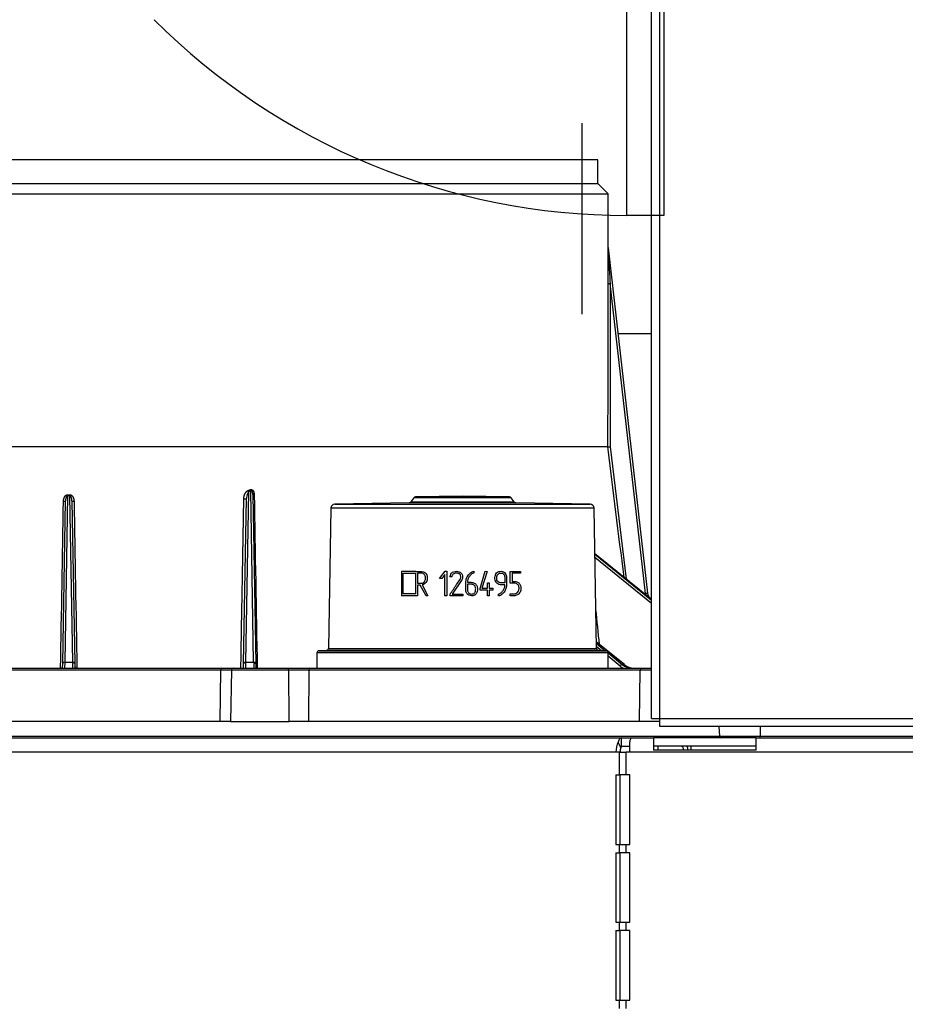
# Model space of a CAD drawing. Header units: millimetres. Extents: x 1064 to 6011, y -885 to 2276.
# Tile 12 of 36: x 2732 to 2948, y -641 to -401. Entities that reach past the tile are written whole.
import ezdxf

# ---------------------------------------------------------------- set-up
doc = ezdxf.new("R2010")
doc.units = ezdxf.units.MM
doc.header["$MEASUREMENT"] = 0

# ---------------------------------------------------------------- blocks, each defined once
blk = doc.blocks.new('Voor')
for p, q in [((607.74, 157.63), (607.74, 1136.58)), ((609.74, 157.63), (609.74, 1136.58)), ((601.74, 280.33), (601.74, 356.42)), ((610.74, 356.42), (610.74, 280.33)), ((590.74, 302.88), (590.74, 256.22)), ((594.64, 293.88), (336.65, 293.88)), ((594.64, 288.12), (594.64, 293.88)), ((336.65, 288.12), (594.64, 288.12)), ((597.14, 285.62), (594.64, 288.12)), ((334.15, 285.62), (597.14, 285.62)), ((597.14, 272.48), (597.14, 285.62)), ((610.74, 280.33), (601.74, 280.33)), ((597.14, 272.5), (597.14, 272.48)), ((597.14, 272.44), (606.74, 188.15)), ((606.25, 188.1), (597.63, 263.76)), ((607.74, 251.43), (599.54, 251.43)), ((597.12, 223.88), (334.15, 223.88)), ((597.62, 223.91), (601.58, 191.61)), ((465.37, 211.91), (464.67, 171.35)), ((465.92, 211.91), (465.37, 211.91)), ((465.38, 212.2), (465.92, 212.2)), ((466.63, 171.35), (465.92, 211.91)), ((509.5, 212.92), (508.77, 171.35)), ((509.33, 213.21), (509.83, 213.43)), ((510, 213.13), (509.5, 212.92)), ((510.73, 171.35), (510, 213.13)), ((510.52, 212.29), (511.24, 171)), ((549.75, 211.47), (549.02, 210.43)), ((573.54, 211.47), (549.75, 211.47)), ((561.64, 211.88), (550.15, 211.68)), ((550.15, 211.68), (573.13, 211.68)), ((573.13, 211.68), (561.64, 211.88)), ((574.26, 210.43), (573.54, 211.47)), ((464.17, 171), (464.86, 210.67)), ((466.43, 210.67), (467.13, 171)), ((508.28, 171), (508.98, 211.26)), ((548.62, 210.21), (530.53, 209.9)), ((530.53, 209.9), (592.75, 209.9)), ((574.66, 210.21), (548.62, 210.21)), ((549.02, 210.43), (574.26, 210.43)), ((592.75, 209.9), (574.66, 210.21)), ((529.55, 208.91), (528.95, 174.66)), ((593.73, 208.91), (529.55, 208.91)), ((594.33, 174.66), (593.73, 208.91)), ((607.74, 186.67), (593.93, 197.76)), ((607.74, 186.63), (593.93, 197.72)), ((593.93, 197.7), (607.74, 186.45)), ((607.74, 185.65), (593.94, 196.89)), ((550.28, 193.5), (546.78, 193.5)), ((546.78, 193.5), (546.78, 187.57)), ((547.22, 188), (547.22, 193.07)), ((547.22, 193.07), (550.28, 193.07)), ((550.28, 188), (550.28, 193.07)), ((550.71, 193.08), (550.71, 190.6)), ((556.08, 191.78), (557.4, 193.52)), ((557.37, 192.77), (556.6, 191.78)), ((557.37, 187.56), (557.37, 192.77)), ((557.4, 193.52), (557.79, 193.52)), ((557.79, 193.52), (557.79, 187.55)), ((559.02, 192.16), (558.59, 192.16)), ((564.44, 193.53), (564.44, 193.08)), ((565.96, 189.33), (567.21, 193.52)), ((567.66, 193.51), (566.4, 189.39)), ((567.21, 193.52), (567.66, 193.51)), ((573.29, 190.62), (573.29, 193.5)), ((573.29, 193.5), (575.77, 193.5)), ((575.77, 193.08), (573.72, 193.08)), ((573.72, 193.08), (573.72, 191.04)), ((575.77, 193.5), (575.77, 193.08)), ((551.36, 190.17), (550.71, 190.17)), ((550.71, 190.17), (550.71, 187.57)), ((552.75, 187.57), (551.36, 190.17)), ((551.82, 190.2), (553.21, 187.56)), ((556.6, 191.78), (556.08, 191.78)), ((561.51, 191.45), (559.14, 187.96)), ((567.72, 189.39), (567.72, 190.67)), ((567.72, 190.67), (568.17, 190.67)), ((568.17, 190.67), (568.17, 189.39)), ((550.71, 187.57), (546.78, 187.57)), ((550.28, 188), (547.22, 188)), ((553.21, 187.56), (552.75, 187.57)), ((557.79, 187.55), (557.37, 187.56)), ((558.61, 187.54), (558.62, 187.95)), ((561.72, 187.54), (558.61, 187.54)), ((559.14, 187.96), (561.72, 187.96)), ((561.72, 187.96), (561.72, 187.54)), ((565.96, 188.94), (565.96, 189.33)), ((567.72, 188.94), (565.96, 188.94)), ((566.4, 189.39), (567.72, 189.39)), ((567.72, 187.57), (567.72, 188.94)), ((568.17, 187.57), (567.72, 187.57)), ((568.17, 189.39), (569.08, 189.39)), ((569.08, 188.94), (568.17, 188.94)), ((568.17, 188.94), (568.17, 187.57)), ((569.08, 189.39), (569.08, 188.94)), ((570.4, 187.52), (570.4, 187.96)), ((573.23, 187.57), (573.23, 187.99)), ((601.12, 170.77), (594.3, 176.24)), ((601.06, 170.79), (594.3, 176.21)), ((594.31, 175.9), (596.46, 174.14)), ((597.14, 173.64), (526.14, 173.64)), ((526.14, 173.64), (526.14, 169.88)), ((528.46, 174.17), (526.63, 174.14)), ((526.63, 174.14), (596.65, 174.14)), ((594.82, 174.17), (528.46, 174.17)), ((528.95, 174.66), (594.33, 174.66)), ((595.45, 174.16), (594.32, 175.08)), ((596.65, 174.14), (594.82, 174.17)), ((597.14, 169.88), (597.14, 173.64)), ((597.14, 173.59), (600.59, 170.79)), ((464.15, 169.88), (464.17, 171)), ((464.67, 171.35), (464.64, 169.88)), ((464.67, 171.35), (466.63, 171.35)), ((466.66, 169.88), (466.63, 171.35)), ((467.13, 171), (467.15, 169.88)), ((508.26, 169.88), (508.28, 171)), ((508.77, 171.35), (510.73, 171.35)), ((511.24, 171), (511.26, 169.88)), ((600.09, 170.39), (597.14, 172.78)), ((600.59, 170.79), (601.06, 170.79)), ((502.69, 169.39), (394.22, 169.39)), ((394.47, 169.88), (502.94, 169.88)), ((502.58, 156.88), (502.69, 169.39)), ((505.29, 169.39), (502.69, 169.39)), ((502.94, 169.88), (505.79, 169.88)), ((505.29, 169.39), (505.07, 156.88)), ((519.32, 169.39), (505.29, 169.39)), ((505.79, 169.88), (519.1, 169.88)), ((519.1, 169.88), (524.47, 169.88)), ((519.42, 156.88), (519.32, 169.39)), ((524.22, 169.39), (519.32, 169.39)), ((524.22, 169.39), (524.11, 156.88)), ((604.95, 169.39), (524.22, 169.39)), ((524.47, 169.88), (605.2, 169.88)), ((604.84, 156.88), (604.95, 169.39)), ((607.74, 169.39), (604.95, 169.39)), ((605.2, 169.88), (607.74, 169.88)), ((502.58, 156.88), (394.11, 156.88)), ((505.07, 156.88), (502.58, 156.88)), ((505.07, 156.88), (519.42, 156.88)), ((524.11, 156.88), (519.42, 156.88)), ((604.84, 156.88), (524.11, 156.88)), ((609.68, 156.88), (604.84, 156.88)), ((607.74, 157.63), (609.74, 157.63)), ((609.74, 157.63), (1422.7, 157.63)), ((609.74, 155.63), (609.74, 157.63)), ((1422.7, 155.63), (609.74, 155.63)), ((624.35, 153.34), (624.25, 155.63)), ((634.19, 155.63), (634.19, 153.34)), ((272.66, 152.88), (600.43, 152.88)), ((316.81, 153.34), (624.35, 153.34)), ((600.29, 150.44), (599.59, 151.86)), ((600.43, 152.88), (602.89, 152.88)), ((600.43, 150.88), (600.43, 152.88)), ((602.44, 149.38), (602.44, 151.86)), ((602.89, 152.88), (608.24, 152.88)), ((608.24, 152.88), (608.24, 149.88)), ((633.24, 152.88), (608.24, 152.88)), ((624.35, 153.34), (634.19, 153.34)), ((633.24, 152.88), (755.23, 152.88)), ((633.24, 149.88), (633.24, 152.88)), ((634.19, 153.34), (690.2, 153.34)), ((634.19, 152.88), (634.19, 153.34)), ((599.07, 149.38), (270.06, 149.38)), ((599.94, 149.38), (599.07, 149.38)), ((599.94, 149.38), (601.44, 149.38)), ((599.94, 143.88), (599.94, 149.38)), ((600.43, 150.88), (602.44, 150.88)), ((601.44, 149.38), (601.44, 143.88)), ((602.44, 149.38), (601.44, 149.38)), ((1422.7, 149.38), (602.44, 149.38)), ((633.24, 150.88), (608.24, 150.88)), ((633.24, 149.88), (608.24, 149.88)), ((609.38, 149.88), (609.38, 150.88)), ((617.36, 150.88), (617.36, 149.88)), ((599.07, 143.88), (599.94, 143.88)), ((599.07, 143.88), (599.07, 126.88)), ((601.44, 143.88), (599.94, 143.88)), ((600.07, 126.88), (600.07, 143.88)), ((602.44, 143.88), (601.44, 143.88)), ((602.44, 126.88), (602.44, 143.88)), ((599.07, 126.88), (599.94, 126.88)), ((599.94, 126.88), (601.44, 126.88)), ((599.94, 124.88), (599.94, 126.88)), ((601.44, 126.88), (601.44, 124.88)), ((601.44, 126.88), (602.44, 126.88)), ((599.07, 124.88), (599.94, 124.88)), ((599.07, 124.88), (599.07, 107.89)), ((601.44, 124.88), (599.94, 124.88)), ((600.07, 107.89), (600.07, 124.88)), ((602.44, 124.88), (601.44, 124.88)), ((602.44, 107.89), (602.44, 124.88)), ((599.07, 107.89), (599.94, 107.89)), ((599.07, 105.89), (599.94, 105.89)), ((599.07, 105.89), (599.07, 88.89)), ((599.94, 107.89), (601.44, 107.89)), ((599.94, 105.89), (599.94, 107.89)), ((601.44, 105.89), (599.94, 105.89)), ((600.07, 88.89), (600.07, 105.89)), ((601.44, 107.89), (601.44, 105.89)), ((601.44, 107.89), (602.44, 107.89)), ((602.44, 105.89), (601.44, 105.89)), ((602.44, 88.89), (602.44, 105.89)), ((599.07, 88.89), (599.94, 88.89)), ((599.94, 88.89), (601.44, 88.89)), ((599.94, 86.89), (599.94, 88.89)), ((601.44, 88.89), (601.44, 86.89)), ((601.44, 88.89), (602.44, 88.89))]:
    blk.add_line(p, q)
for centre, radius, start, end in [((601.74, 443.37), 163.04, 225, 270), ((597.64, 272.5), 0.499, 179.9841, 186.5), ((596.59, 238.85), 14.98, 272.0444, 273.9596), ((311.7, 212.59), 153.68, 359.7471, 359.8561), ((685.23, 212.82), 219.31, 180.1602, 180.2366), ((512.03, 211.08), 3.07, 172.254, 176.9592), ((511.61, 211.35), 2.63, 143.4129, 176.8635), ((511.61, 211.35), 2.63, 176.8635, 182.0048), ((510.43, 213.65), 1.18, 201.8581, 218.2823), ((510.92, 213.86), 1.17, 201.9954, 218.6825), ((522.81, 214.27), 12.43, 188.3211, 189.2582), ((550.16, 211.18), 0.5, 91, 145), ((573.13, 211.18), 0.5, 35, 89), ((530.55, 208.9), 1, 91, 179), ((548.61, 210.71), 0.5, 271, 325), ((574.67, 210.71), 0.5, 215, 269), ((592.73, 208.9), 1, 1, 89), ((608.73, 188.38), 2, 186.5, 219.263), ((526.64, 173.64), 0.5, 91, 180), ((528.45, 174.67), 0.5, 271, 359), ((594.83, 174.67), 0.5, 181, 269), ((596.64, 173.64), 0.5, 0, 89), ((463.66, 170.38), 0.5, 270, 359), ((463.52, 171.13), 1.26, 277.9847, 280.4156), ((467.64, 170.38), 0.5, 181, 270)]:
    blk.add_arc(centre, radius, start, end)
for centre, major_axis, ratio, start_param, end_param in [((597.63, 263.77), (-0.5, 0), 0.008727, 0.013768, 1.570797), ((511.02, 212.3), (0.5, 0.009), 0.123288, 3.141593, 4.365878), ((464.36, 210.68), (0.5, -0.009), 0.121692, 4.724081, 5.920643), ((464.36, 210.68), (0.5, -0.009), 0.121692, 5.920643, 6.283185), ((466.93, 210.68), (-0.5, -0.009), 0.121692, 0, 1.559104), ((508.48, 211.27), (-0.5, 0.009), 0.134297, 1.249085, 3.141593), ((606.25, 188.1), (-0.497, -0.057), 0.00867, 3.141593, 4.711401), ((-69144.39, -10065.28), (-1698.02, 87476.53), 0.803361, -1.469064, -1.468965), ((464.67, 170.99), (0.5, -0.009), 0.707053, 1.583137, 3.141593), ((466.63, 170.99), (-0.5, -0.009), 0.707053, 3.141593, 4.700048), ((508.78, 170.99), (-0.5, 0.009), 0.706891, 4.737069, 6.283185), ((508.85, 174.88), (0.1, 5), 0.001744, 2.356076, 3.141626), ((510.74, 170.99), (-0.5, -0.009), 0.707107, 3.141593, 4.712389), ((510.67, 174.88), (0.1, -5), 0.001744, 5.497601, 6.283152), ((600.34, 170.38), (-0.316, -0.388), 0.418245, 3.448487, 5.019283), ((603.11, 174.88), (0.18, 5), 0.864813, 2.562042, 3.173125), ((603.5, 174.88), (0.18, -5), 0.864813, 5.64057, 6.251653), ((600.81, 170.38), (-0.313, -0.39), 0.400821, 3.141593, 3.445782), ((502.94, 169.38), (0, -0.5), 0.5, 3.141593, 4.694936), ((505.79, 169.38), (0, -0.5), 0.997496, 3.141593, 4.694936), ((519.1, 169.38), (0, -0.5), 0.437496, 1.58825, 3.141593), ((524.47, 169.38), (0, -0.5), 0.5, 3.141593, 4.694936), ((602.86, 174.89), (0.18, 5.5), 0.866053, 2.55946, 2.744668), ((605.2, 169.38), (0, -0.5), 0.5, 3.141593, 4.694936), ((600.82, 149.38), (0, 3.5), 0.5, 0.785398, 1.570796), ((624.6, 153.38), (0, -0.5), 0.5, 4.799655, 6.283185), ((600.82, 149.38), (0, 1.5), 0.5, 0.785398, 1.570796), ((614.9, 149.38), (0, -1.5), 0.5, 1.910633, 3.141593), ((614.9, 149.38), (0, -3.5), 0.5, 1.714144, 2.013707)]:
    blk.add_ellipse(centre, major_axis=major_axis, ratio=ratio, start_param=start_param, end_param=end_param)
for points, knots in [([(597.13, 263.77), (597.13, 265.25), (597.13, 266.74), (597.13, 268.96), (597.13, 269.7), (597.13, 270.8), (597.13, 271.17), (597.13, 271.71), (597.14, 271.89), (597.14, 272.16), (597.14, 272.24), (597.14, 272.37), (597.14, 272.41), (597.14, 272.47), (597.14, 272.5), (597.14, 272.5)], [0, 0, 0, 0, 0.5, 0.5, 0.75, 0.75, 0.875, 0.875, 0.9375, 0.9375, 0.96875, 0.96875, 0.984375, 0.984375, 1, 1, 1, 1]), ([(597.14, 272.44), (597.14, 272.45), (597.14, 272.44), (597.14, 272.42), (597.14, 272.41), (597.14, 272.38), (597.15, 272.36), (597.15, 272.3), (597.15, 272.25), (597.16, 272.12), (597.16, 272.03), (597.18, 271.76), (597.19, 271.58), (597.22, 271.04), (597.24, 270.68), (597.3, 269.59), (597.34, 268.86), (597.46, 266.68), (597.54, 265.22), (597.63, 263.76)], [0, 0, 0, 0, 0.003906, 0.003906, 0.007813, 0.007813, 0.015625, 0.015625, 0.03125, 0.03125, 0.0625, 0.0625, 0.125, 0.125, 0.25, 0.25, 0.5, 0.5, 1, 1, 1, 1]), ([(464.36, 210.62), (464.36, 210.66), (464.37, 210.75), (464.38, 210.87), (464.4, 211), (464.42, 211.12), (464.45, 211.25), (464.48, 211.33), (464.5, 211.39), (464.51, 211.41), (464.52, 211.44), (464.52, 211.45), (464.53, 211.47), (464.55, 211.52), (464.57, 211.57), (464.61, 211.65), (464.63, 211.68), (464.68, 211.76), (464.7, 211.79), (464.73, 211.83), (464.74, 211.84), (464.75, 211.86), (464.77, 211.89), (464.8, 211.91), (464.84, 211.96), (464.87, 211.99), (464.92, 212.03), (464.94, 212.04), (464.96, 212.06), (464.96, 212.06), (464.97, 212.07), (464.98, 212.07), (464.99, 212.08), (465, 212.09), (465.04, 212.12), (465.08, 212.14), (465.14, 212.16), (465.16, 212.17), (465.19, 212.18), (465.19, 212.18), (465.2, 212.18), (465.22, 212.19), (465.24, 212.19), (465.29, 212.2), (465.33, 212.2), (465.38, 212.2)], [0, 0, 0, 0, 0.0625, 0.125, 0.1875, 0.25, 0.3125, 0.375, 0.375, 0.40625, 0.40625, 0.421875, 0.421875, 0.4375, 0.5, 0.5, 0.5625, 0.5625, 0.625, 0.625, 0.640625, 0.640625, 0.65625, 0.6875, 0.6875, 0.75, 0.75, 0.78125, 0.78125, 0.789063, 0.789063, 0.796875, 0.796875, 0.8125, 0.8125, 0.875, 0.875, 0.90625, 0.90625, 0.914063, 0.914063, 0.921875, 0.9375, 0.9375, 1, 1, 1, 1]), ([(465.37, 211.91), (465.36, 211.91), (465.34, 211.91), (465.32, 211.9), (465.32, 211.9), (465.31, 211.9), (465.31, 211.9), (465.3, 211.9), (465.29, 211.89), (465.27, 211.88), (465.25, 211.87), (465.23, 211.86), (465.23, 211.86), (465.22, 211.85), (465.21, 211.84), (465.19, 211.83), (465.18, 211.82), (465.16, 211.79), (465.15, 211.78), (465.14, 211.76), (465.13, 211.76), (465.12, 211.74), (465.11, 211.73), (465.1, 211.71), (465.07, 211.67), (465.06, 211.64), (465.04, 211.59), (465.02, 211.56), (465, 211.51), (464.99, 211.48), (464.98, 211.44), (464.97, 211.42), (464.96, 211.39), (464.95, 211.35), (464.93, 211.28), (464.92, 211.22), (464.9, 211.14), (464.89, 211.08), (464.88, 210.96), (464.87, 210.91), (464.86, 210.79), (464.86, 210.73), (464.86, 210.67)], [0, 0, 0, 0, 0.03125, 0.03125, 0.039063, 0.039063, 0.046875, 0.046875, 0.0625, 0.0625, 0.09375, 0.09375, 0.109375, 0.109375, 0.125, 0.125, 0.15625, 0.15625, 0.1875, 0.1875, 0.203125, 0.203125, 0.21875, 0.25, 0.25, 0.3125, 0.3125, 0.375, 0.375, 0.4375, 0.4375, 0.46875, 0.46875, 0.5, 0.5625, 0.625, 0.625, 0.75, 0.75, 0.875, 0.875, 1, 1, 1, 1]), ([(465.92, 212.2), (465.96, 212.2), (466, 212.2), (466.07, 212.19), (466.09, 212.18), (466.12, 212.17), (466.14, 212.17), (466.16, 212.16), (466.17, 212.16), (466.19, 212.14), (466.23, 212.13), (466.29, 212.09), (466.33, 212.06), (466.36, 212.04), (466.37, 212.03), (466.37, 212.03), (466.38, 212.02), (466.42, 211.99), (466.45, 211.96), (466.51, 211.9), (466.54, 211.86), (466.58, 211.81), (466.59, 211.79), (466.61, 211.76), (466.63, 211.74), (466.66, 211.68), (466.68, 211.65), (466.72, 211.57), (466.74, 211.53), (466.77, 211.45), (466.8, 211.37), (466.83, 211.29), (466.84, 211.24), (466.84, 211.23), (466.85, 211.21), (466.85, 211.2), (466.86, 211.17), (466.88, 211.11), (466.9, 211), (466.91, 210.87), (466.93, 210.75), (466.93, 210.66), (466.93, 210.62)], [0, 0, 0, 0, 0.0625, 0.0625, 0.09375, 0.09375, 0.109375, 0.117188, 0.125, 0.125, 0.15625, 0.1875, 0.21875, 0.234375, 0.234375, 0.242187, 0.242187, 0.25, 0.3125, 0.3125, 0.375, 0.375, 0.40625, 0.40625, 0.4375, 0.4375, 0.5, 0.5, 0.5625, 0.5625, 0.625, 0.6875, 0.6875, 0.703125, 0.703125, 0.71875, 0.71875, 0.75, 0.8125, 0.875, 0.9375, 1, 1, 1, 1]), ([(466.43, 210.67), (466.43, 210.73), (466.43, 210.79), (466.42, 210.9), (466.42, 210.96), (466.4, 211.08), (466.39, 211.14), (466.37, 211.22), (466.36, 211.28), (466.35, 211.33), (466.33, 211.39), (466.32, 211.42), (466.3, 211.47), (466.29, 211.5), (466.28, 211.54), (466.27, 211.56), (466.26, 211.58), (466.26, 211.59), (466.25, 211.6), (466.25, 211.61), (466.23, 211.64), (466.22, 211.67), (466.2, 211.7), (466.2, 211.71), (466.19, 211.72), (466.18, 211.73), (466.17, 211.74), (466.16, 211.76), (466.14, 211.78), (466.13, 211.79), (466.11, 211.81), (466.1, 211.83), (466.09, 211.84), (466.08, 211.85), (466.07, 211.86), (466.06, 211.86), (466.06, 211.86), (466.04, 211.87), (466.03, 211.88), (466.01, 211.89), (466, 211.9), (465.99, 211.9), (465.98, 211.9), (465.98, 211.9), (465.96, 211.91), (465.94, 211.91), (465.92, 211.91)], [0, 0, 0, 0, 0.125, 0.125, 0.25, 0.25, 0.375, 0.375, 0.4375, 0.5, 0.5, 0.5625, 0.5625, 0.625, 0.625, 0.65625, 0.65625, 0.671875, 0.671875, 0.6875, 0.6875, 0.75, 0.75, 0.765625, 0.765625, 0.78125, 0.78125, 0.8125, 0.8125, 0.84375, 0.84375, 0.875, 0.875, 0.890625, 0.898438, 0.898438, 0.90625, 0.90625, 0.9375, 0.9375, 0.953125, 0.953125, 0.960938, 0.960938, 0.96875, 1, 1, 1, 1]), ([(508.32, 211.21), (508.32, 211.26), (508.33, 211.31), (508.33, 211.41), (508.34, 211.51), (508.37, 211.65), (508.39, 211.8), (508.43, 211.94), (508.46, 212.04), (508.48, 212.1), (508.48, 212.11), (508.49, 212.13), (508.49, 212.14), (508.51, 212.18), (508.53, 212.25), (508.58, 212.36), (508.62, 212.45), (508.67, 212.53), (508.69, 212.58), (508.74, 212.66), (508.77, 212.7), (508.81, 212.76), (508.82, 212.78), (508.85, 212.81), (508.85, 212.82), (508.87, 212.84), (508.91, 212.88), (508.95, 212.93), (509.01, 213), (509.05, 213.03), (509.1, 213.08), (509.12, 213.09), (509.15, 213.11), (509.16, 213.12), (509.18, 213.13), (509.21, 213.15), (509.26, 213.18), (509.31, 213.2), (509.33, 213.21)], [0, 0, 0, 0, 0.0625, 0.0625, 0.125, 0.1875, 0.25, 0.3125, 0.375, 0.375, 0.390625, 0.390625, 0.40625, 0.40625, 0.4375, 0.5, 0.5625, 0.5625, 0.625, 0.625, 0.6875, 0.6875, 0.71875, 0.71875, 0.734375, 0.734375, 0.75, 0.8125, 0.8125, 0.875, 0.875, 0.90625, 0.90625, 0.921875, 0.921875, 0.9375, 0.96875, 1, 1, 1, 1]), ([(509.83, 213.43), (509.87, 213.44), (509.9, 213.45), (509.96, 213.47), (509.98, 213.47), (510, 213.48), (510.01, 213.48), (510.03, 213.48), (510.04, 213.48), (510.09, 213.48), (510.13, 213.48), (510.18, 213.47), (510.2, 213.47), (510.22, 213.46), (510.23, 213.46), (510.24, 213.46), (510.24, 213.46), (510.25, 213.45), (510.26, 213.45), (510.31, 213.44), (510.34, 213.42), (510.38, 213.39), (510.4, 213.39), (510.41, 213.38), (510.42, 213.37), (510.42, 213.37), (510.44, 213.35), (510.46, 213.34), (510.5, 213.3), (510.53, 213.27), (510.56, 213.23), (510.58, 213.21), (510.6, 213.18), (510.61, 213.16), (510.64, 213.11), (510.66, 213.08), (510.7, 213.01), (510.71, 212.97), (510.73, 212.92), (510.74, 212.9), (510.75, 212.87), (510.75, 212.86), (510.76, 212.84), (510.77, 212.79), (510.79, 212.75), (510.8, 212.67), (510.81, 212.63), (510.83, 212.55), (510.84, 212.48), (510.85, 212.36), (510.85, 212.28), (510.85, 212.24)], [0, 0, 0, 0, 0.0625, 0.0625, 0.09375, 0.09375, 0.109375, 0.109375, 0.125, 0.125, 0.1875, 0.1875, 0.21875, 0.21875, 0.226562, 0.226562, 0.234375, 0.234375, 0.25, 0.25, 0.3125, 0.3125, 0.328125, 0.335937, 0.335937, 0.34375, 0.34375, 0.375, 0.375, 0.4375, 0.4375, 0.46875, 0.46875, 0.5, 0.5, 0.5625, 0.5625, 0.625, 0.625, 0.65625, 0.65625, 0.671875, 0.671875, 0.6875, 0.75, 0.75, 0.8125, 0.8125, 0.875, 0.9375, 1, 1, 1, 1]), ([(510.52, 212.29), (510.52, 212.34), (510.52, 212.39), (510.51, 212.49), (510.51, 212.54), (510.5, 212.62), (510.49, 212.64), (510.49, 212.68), (510.48, 212.69), (510.48, 212.72), (510.48, 212.73), (510.47, 212.77), (510.46, 212.79), (510.45, 212.84), (510.44, 212.87), (510.43, 212.9), (510.43, 212.92), (510.42, 212.94), (510.41, 212.95), (510.4, 212.98), (510.39, 213), (510.38, 213.02), (510.37, 213.05), (510.36, 213.06), (510.35, 213.08), (510.35, 213.08), (510.34, 213.09), (510.33, 213.1), (510.32, 213.11), (510.31, 213.12), (510.3, 213.14), (510.29, 213.14), (510.28, 213.15), (510.27, 213.16), (510.26, 213.17), (510.25, 213.18), (510.24, 213.18), (510.24, 213.18), (510.23, 213.19), (510.21, 213.19), (510.2, 213.2), (510.19, 213.2), (510.18, 213.2), (510.18, 213.2), (510.17, 213.2), (510.15, 213.2), (510.14, 213.2), (510.12, 213.2), (510.1, 213.19), (510.08, 213.18), (510.07, 213.18), (510.06, 213.17), (510.05, 213.17), (510.04, 213.16), (510.03, 213.15), (510.01, 213.14), (510, 213.13)], [0, 0, 0, 0, 0.125, 0.125, 0.25, 0.25, 0.3125, 0.3125, 0.34375, 0.34375, 0.375, 0.375, 0.4375, 0.4375, 0.5, 0.5, 0.53125, 0.53125, 0.5625, 0.5625, 0.59375, 0.625, 0.625, 0.65625, 0.65625, 0.671875, 0.671875, 0.6875, 0.6875, 0.71875, 0.71875, 0.734375, 0.734375, 0.75, 0.765625, 0.773437, 0.773437, 0.78125, 0.78125, 0.8125, 0.8125, 0.828125, 0.828125, 0.835937, 0.835937, 0.84375, 0.875, 0.875, 0.90625, 0.90625, 0.9375, 0.9375, 0.953125, 0.953125, 0.96875, 1, 1, 1, 1]), ([(507.61, 169.88), (507.7, 175.34), (507.94, 189.11), (508.18, 202.89), (508.32, 211.21)], [0, 0, 0, 0, 0.395846, 1, 1, 1, 1]), ([(550.28, 193.5), (550.52, 193.5), (550.77, 193.5), (551.26, 193.5), (551.5, 193.52), (552.24, 193.47), (552.72, 193.12), (553.12, 192.18), (553.12, 191.62), (552.72, 190.67), (552.32, 190.27), (551.82, 190.2)], [0, 0, 0, 0, 0.125, 0.125, 0.25, 0.25, 0.5, 0.5, 0.75, 0.75, 1, 1, 1, 1]), ([(552.64, 191.86), (552.64, 191.98), (552.63, 192.09), (552.58, 192.32), (552.54, 192.43), (552.44, 192.63), (552.37, 192.72), (552.21, 192.88), (552.12, 192.95), (551.92, 193.04), (551.81, 193.07), (551.64, 193.08), (551.59, 193.08), (551.48, 193.08), (551.2, 193.08), (550.93, 193.08), (550.71, 193.08)], [0, 0, 0, 0, 0.125, 0.125, 0.25, 0.25, 0.375, 0.375, 0.5, 0.5, 0.625, 0.625, 0.6875, 0.6875, 0.75, 1, 1, 1, 1]), ([(558.59, 192.16), (558.69, 192.59), (558.88, 193.02), (559.61, 193.52), (560.09, 193.56), (560.74, 193.45), (560.96, 193.37), (561.33, 193.12), (561.47, 192.94), (561.73, 192.33), (561.73, 191.84), (561.51, 191.45)], [0, 0, 0, 0, 0.25, 0.25, 0.5, 0.5, 0.625, 0.625, 0.75, 0.75, 1, 1, 1, 1]), ([(558.62, 187.95), (559.15, 188.73), (559.68, 189.51), (560.48, 190.68), (560.74, 191.08), (561.04, 191.51), (561.08, 191.56), (561.14, 191.66), (561.16, 191.72), (561.22, 191.89), (561.25, 192.01), (561.26, 192.25), (561.24, 192.37), (561.18, 192.54), (561.15, 192.6), (561.09, 192.71), (561.06, 192.76), (561.03, 192.81)], [0, 0, 0, 0, 0.5, 0.5, 0.75, 0.75, 0.78125, 0.78125, 0.8125, 0.8125, 0.875, 0.875, 0.9375, 0.9375, 0.96875, 0.96875, 1, 1, 1, 1]), ([(561.03, 192.81), (560.99, 192.84), (560.94, 192.87), (560.85, 192.93), (560.81, 192.95), (560.66, 193.01), (560.56, 193.04), (560.35, 193.08), (560.24, 193.09), (560.03, 193.1), (559.93, 193.09), (559.72, 193.04), (559.62, 193), (559.44, 192.88), (559.36, 192.81), (559.23, 192.64), (559.18, 192.55), (559.09, 192.36), (559.05, 192.26), (559.02, 192.16)], [0, 0, 0, 0, 0.0625, 0.0625, 0.125, 0.125, 0.25, 0.25, 0.375, 0.375, 0.5, 0.5, 0.625, 0.625, 0.75, 0.75, 0.875, 0.875, 1, 1, 1, 1]), ([(565.29, 189.26), (565.29, 188.83), (565.22, 188.38), (564.69, 187.69), (564.25, 187.52), (563.39, 187.56), (562.97, 187.76), (562.59, 188.28), (562.51, 188.49), (562.45, 188.92), (562.46, 189.13), (562.46, 189.77), (562.46, 190.19), (562.47, 191.04), (562.5, 191.47), (562.79, 192.27), (563.04, 192.63), (563.65, 193.23), (564.01, 193.53), (564.44, 193.53)], [0, 0, 0, 0, 0.125, 0.125, 0.25, 0.25, 0.375, 0.375, 0.4375, 0.4375, 0.5, 0.5, 0.625, 0.625, 0.75, 0.75, 0.875, 0.875, 1, 1, 1, 1]), ([(564.44, 193.08), (564.19, 193.04), (563.97, 192.91), (563.7, 192.67), (563.61, 192.58), (563.44, 192.4), (563.36, 192.31), (563.15, 192.02), (563.04, 191.79), (562.91, 191.32), (562.88, 191.08), (562.88, 190.83)], [0, 0, 0, 0, 0.25, 0.25, 0.375, 0.375, 0.5, 0.5, 0.75, 0.75, 1, 1, 1, 1]), ([(571.96, 190.22), (571.58, 190.22), (571.19, 190.19), (570.44, 190.32), (570.05, 190.5), (569.58, 191.16), (569.53, 191.6), (569.58, 192.41), (569.69, 192.83), (570.26, 193.41), (570.67, 193.54), (571.45, 193.49), (571.83, 193.3), (572.21, 192.84), (572.3, 192.65), (572.39, 192.25), (572.38, 192.04), (572.38, 191.43), (572.38, 191.02), (572.38, 190.61)], [0, 0, 0, 0, 0.125, 0.125, 0.25, 0.25, 0.375, 0.375, 0.5, 0.5, 0.625, 0.625, 0.75, 0.75, 0.8125, 0.8125, 0.875, 0.875, 1, 1, 1, 1]), ([(571.96, 190.67), (571.59, 190.67), (571.22, 190.65), (570.68, 190.74), (570.49, 190.8), (570.21, 191.03), (570.1, 191.2), (569.98, 191.56), (569.97, 191.75), (569.99, 192.13), (570.01, 192.32), (570.15, 192.68), (570.26, 192.84), (570.57, 193.04), (570.76, 193.08), (570.95, 193.08)], [0, 0, 0, 0, 0.25, 0.25, 0.375, 0.375, 0.5, 0.5, 0.625, 0.625, 0.75, 0.75, 0.875, 0.875, 1, 1, 1, 1]), ([(570.95, 193.08), (571.07, 193.08), (571.19, 193.06), (571.42, 192.99), (571.53, 192.93), (571.72, 192.77), (571.8, 192.67), (571.91, 192.45), (571.94, 192.32), (571.96, 192.13), (571.96, 192.07), (571.96, 191.94), (571.96, 191.75), (571.96, 191.3), (571.96, 190.92), (571.96, 190.67)], [0, 0, 0, 0, 0.125, 0.125, 0.25, 0.25, 0.375, 0.375, 0.5, 0.5, 0.5625, 0.5625, 0.625, 0.75, 1, 1, 1, 1]), ([(550.71, 190.6), (550.93, 190.6), (551.15, 190.6), (551.48, 190.6), (551.59, 190.6), (551.76, 190.6), (551.81, 190.61), (551.92, 190.64), (551.98, 190.66), (552.12, 190.75), (552.21, 190.82), (552.36, 190.99), (552.43, 191.09), (552.59, 191.39), (552.64, 191.63), (552.64, 191.86)], [0, 0, 0, 0, 0.25, 0.25, 0.375, 0.375, 0.4375, 0.4375, 0.5, 0.5, 0.625, 0.625, 0.75, 0.75, 1, 1, 1, 1]), ([(562.88, 190.83), (563.02, 190.83), (563.16, 190.83), (563.44, 190.83), (563.58, 190.84), (563.86, 190.82), (564, 190.81), (564.27, 190.75), (564.4, 190.7), (564.77, 190.52), (564.98, 190.32), (565.24, 189.82), (565.29, 189.54), (565.29, 189.26)], [0, 0, 0, 0, 0.125, 0.125, 0.25, 0.25, 0.375, 0.375, 0.5, 0.5, 0.75, 0.75, 1, 1, 1, 1]), ([(564.86, 189.24), (564.86, 189.35), (564.85, 189.46), (564.8, 189.68), (564.76, 189.78), (564.68, 189.92), (564.65, 189.97), (564.57, 190.06), (564.54, 190.1), (564.41, 190.2), (564.31, 190.25), (564.1, 190.32), (563.99, 190.34), (563.77, 190.37), (563.66, 190.38), (563.44, 190.39), (563.33, 190.39), (563.11, 190.39), (562.99, 190.39), (562.88, 190.39)], [0, 0, 0, 0, 0.125, 0.125, 0.25, 0.25, 0.3125, 0.3125, 0.375, 0.375, 0.5, 0.5, 0.625, 0.625, 0.75, 0.75, 0.875, 0.875, 1, 1, 1, 1]), ([(572.38, 190.61), (572.38, 190.44), (572.38, 190.27), (572.37, 190.02), (572.36, 189.93), (572.34, 189.77), (572.32, 189.68), (572.27, 189.44), (572.22, 189.27), (572.1, 188.96), (572.02, 188.81), (571.85, 188.53), (571.75, 188.39), (571.53, 188.14), (571.41, 188.03), (571.22, 187.87), (571.15, 187.82), (571.02, 187.72), (570.95, 187.67), (570.8, 187.6), (570.72, 187.57), (570.56, 187.53), (570.48, 187.52), (570.4, 187.52)], [0, 0, 0, 0, 0.125, 0.125, 0.1875, 0.1875, 0.25, 0.25, 0.375, 0.375, 0.5, 0.5, 0.625, 0.625, 0.75, 0.75, 0.8125, 0.8125, 0.875, 0.875, 0.9375, 0.9375, 1, 1, 1, 1]), ([(570.4, 187.96), (570.52, 187.98), (570.63, 188.02), (570.85, 188.13), (570.95, 188.21), (571.13, 188.37), (571.22, 188.46), (571.39, 188.63), (571.47, 188.72), (571.69, 189.01), (571.8, 189.24), (571.93, 189.72), (571.96, 189.97), (571.96, 190.22)], [0, 0, 0, 0, 0.125, 0.125, 0.25, 0.25, 0.375, 0.375, 0.5, 0.5, 0.75, 0.75, 1, 1, 1, 1]), ([(573.23, 187.99), (573.47, 187.99), (573.72, 187.99), (574.2, 187.99), (574.45, 187.98), (575.13, 188.25), (575.42, 188.77), (575.46, 189.56), (575.42, 189.83), (575.17, 190.27), (574.96, 190.44), (574.51, 190.61), (574.26, 190.62), (573.78, 190.62), (573.54, 190.62), (573.29, 190.62)], [0, 0, 0, 0, 0.125, 0.125, 0.25, 0.25, 0.5, 0.5, 0.625, 0.625, 0.75, 0.75, 0.875, 0.875, 1, 1, 1, 1]), ([(573.72, 191.04), (573.85, 191.04), (573.98, 191.04), (574.23, 191.04), (574.36, 191.04), (574.61, 191.02), (574.74, 191), (574.98, 190.92), (575.09, 190.87), (575.31, 190.72), (575.41, 190.63), (575.58, 190.44), (575.66, 190.32), (575.77, 190.08), (575.81, 189.95), (575.87, 189.68), (575.88, 189.54), (575.88, 189.4)], [0, 0, 0, 0, 0.125, 0.125, 0.25, 0.25, 0.375, 0.375, 0.5, 0.5, 0.625, 0.625, 0.75, 0.75, 0.875, 0.875, 1, 1, 1, 1]), ([(575.88, 189.4), (575.88, 189.23), (575.87, 189.07), (575.81, 188.75), (575.76, 188.59), (575.61, 188.3), (575.52, 188.16), (575.29, 187.94), (575.16, 187.85), (574.89, 187.71), (574.75, 187.65), (574.52, 187.6), (574.45, 187.58), (574.3, 187.57), (574.22, 187.57), (573.84, 187.57), (573.54, 187.57), (573.23, 187.57)], [0, 0, 0, 0, 0.125, 0.125, 0.25, 0.25, 0.375, 0.375, 0.5, 0.5, 0.625, 0.625, 0.6875, 0.6875, 0.75, 0.75, 1, 1, 1, 1]), ([(600.43, 152.88), (600.27, 152.88), (600.1, 152.79), (599.81, 152.44), (599.68, 152.18), (599.59, 151.86)], [0, 0, 0, 0, 0.5, 0.5, 1, 1, 1, 1]), ([(602.44, 151.86), (602.52, 152.18), (602.59, 152.44), (602.74, 152.79), (602.82, 152.88), (602.89, 152.88)], [0, 0, 0, 0, 0.5, 0.5, 1, 1, 1, 1]), ([(600.43, 150.88), (600.4, 150.88), (600.36, 150.84), (600.31, 150.69), (600.3, 150.58), (600.29, 150.44)], [0, 0, 0, 0, 0.5, 0.5, 1, 1, 1, 1])]:
    blk.add_open_spline(points, degree=3, knots=knots)
for points, degree in [([(597.12, 223.88), (597.13, 243.82), (597.13, 263.77)], 2), ([(597.63, 263.76), (597.62, 243.83), (597.62, 223.91)], 2), ([(601.03, 192.06), (599.72, 202.67), (598.42, 213.27), (597.12, 223.88)], 3), ([(510.85, 212.24), (511.1, 198.12), (511.35, 184), (511.59, 169.88)], 3), ([(463.66, 169.88), (463.89, 183.46), (464.13, 197.04), (464.36, 210.62)], 3), ([(466.93, 210.62), (467.17, 197.04), (467.4, 183.46), (467.64, 169.88)], 3), ([(562.88, 190.39), (562.88, 189.9), (562.87, 189.42), (562.88, 188.93)], 3), ([(562.88, 188.93), (562.89, 188.82), (562.91, 188.71), (562.94, 188.6)], 3), ([(562.94, 188.6), (562.98, 188.49), (563.04, 188.39), (563.11, 188.31)], 3), ([(563.11, 188.31), (563.17, 188.23), (563.26, 188.16), (563.34, 188.11)], 3), ([(563.34, 188.11), (563.43, 188.06), (563.53, 188.02), (563.62, 188)], 3), ([(563.62, 188), (563.77, 187.97), (563.92, 187.97), (564.06, 187.99)], 3), ([(564.06, 187.99), (564.16, 188), (564.26, 188.02), (564.34, 188.06)], 3), ([(564.34, 188.06), (564.43, 188.11), (564.51, 188.17), (564.58, 188.24)], 3), ([(564.58, 188.24), (564.63, 188.3), (564.68, 188.37), (564.72, 188.45)], 3), ([(564.72, 188.45), (564.78, 188.58), (564.82, 188.72), (564.84, 188.87)], 3), ([(564.84, 188.87), (564.86, 188.99), (564.86, 189.11), (564.86, 189.24)], 3)]:
    blk.add_open_spline(points, degree=degree)

msp = doc.modelspace()

# ---------------------------------------------------------------- block references
msp.add_blockref('Voor', (2278.62, -729.18))

doc.saveas('drawing.dxf')
